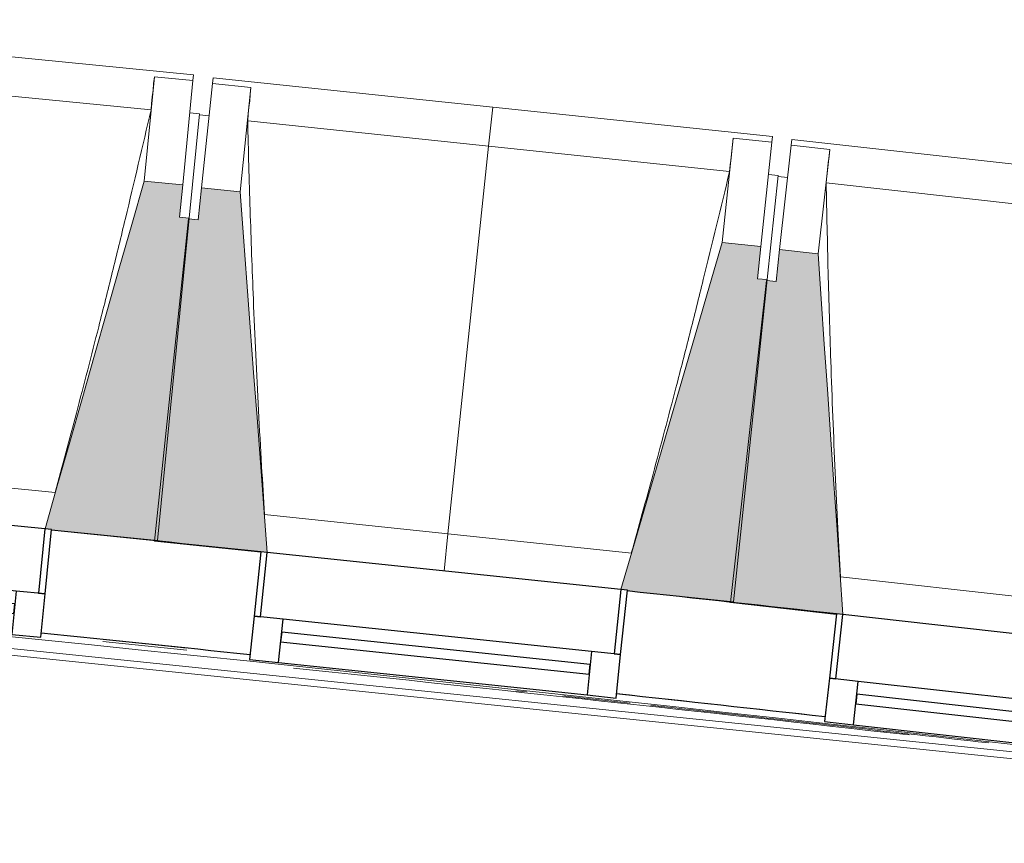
# Model space of a CAD drawing. Header units: millimetres. Extents: x -2845 to 74565, y -36590 to 13748.
# Tile 67 of 82: x 45767 to 47290, y -15295 to -14021. Entities that reach past the tile are written whole.
import ezdxf

# ---------------------------------------------------------------- set-up
doc = ezdxf.new("R2010")
doc.units = ezdxf.units.MM
for name, color, linetype, lineweight in [('A-FLOR', 7, 'Continuous', 25), ('A-FLOR-HRAL', 7, 'Continuous', 18), ('A-GENM', 7, 'Continuous', 18), ('A-GLAZ', 7, 'Continuous', 25), ('I-WALL', 7, 'Continuous', 25), ('S-BEAM', 7, 'Continuous', 18)]:
    doc.layers.add(name, color=color, linetype=linetype, lineweight=lineweight)

# ---------------------------------------------------------------- blocks, each defined once
blk = doc.blocks.new('20_MUR PREFA_01 - Type 1-3119337-2021_015_1111_DCE_1_50_N0 FINI_CFA_DIS')
at = {"layer": 'A-GENM'}
for p, q in [((0, 722.1), (0, 661.4)), ((0, 661.4), (0, 58.5)), ((0, 0.7), (0, 58.5))]:
    blk.add_line(p, q, dxfattribs=at)
blk = doc.blocks.new('B02_DC_STR_rvt-1-2021_015_1111_DCE_1_50_N0 FINI_CFA_DIS')
at = {"layer": 'S-BEAM', "lineweight": 5, "true_color": 0x787878}
for points in [[(-7189.4, -14826.3), (-7140.4, -14327.8), (-7155.3, -14326.4), (-7150.4, -14276.6), (-7210.1, -14270.7), (-7363.4, -14808.5), (-7353.5, -14809.5), (-7353.5, -14810.2), (-7257.6, -14819.6)], [(-7019.9, -14845), (-7061.8, -14287.3), (-7121.5, -14281.1), (-7126.7, -14330.8), (-7141.6, -14329.2), (-7193.9, -14827.4), (-7029.8, -14844.6), (-7029.7, -14843.9), (-7025.1, -14844.4)], [(-6298.8, -14921.3), (-6246.5, -14423.1), (-6261.4, -14421.6), (-6256.2, -14371.9), (-6315.9, -14365.6), (-6472.6, -14902.4), (-6462.8, -14903.4), (-6462.8, -14904.1), (-6364.1, -14914.5)], [(-6129.3, -14941.1), (-6167.6, -14383.2), (-6227.3, -14376.5), (-6232.8, -14426.2), (-6247.7, -14424.6), (-6303.2, -14922.4), (-6139.2, -14940.7), (-6139.2, -14940)]]:
    blk.add_hatch(color=8, dxfattribs=at).paths.add_polyline_path(points)
at = {"layer": 'S-BEAM'}
for p, q in [((-7133.7, -14106.3), (-7999.5, -14021.1)), ((-7199.5, -14160.7), (-7945.5, -14087.4)), ((-7194.3, -14109.4), (-7210.1, -14270.7)), ((-7194.3, -14109.4), (-7134.6, -14115.3)), ((-7194.3, -14109.7), (-7194.3, -14109.4)), ((-7134.6, -14115.3), (-7150.4, -14276.6)), ((-7133.7, -14106.3), (-7134.6, -14115.3)), ((-7104.5, -14119.9), (-7103.6, -14110.9)), ((-6238.3, -14201.6), (-7103.6, -14110.9)), ((-7121.5, -14281.1), (-7104.5, -14119.9)), ((-7104.5, -14119.9), (-7044.9, -14126.1)), ((-7061.8, -14287.3), (-7044.9, -14126.1)), ((-7044.9, -14126.1), (-7044.9, -14126.4)), ((-7124.5, -14166.5), (-7140.4, -14327.8)), ((-7124.5, -14166.5), (-7139.4, -14165)), ((-7109.8, -14169.6), (-7124.7, -14168)), ((-6304.6, -14255.7), (-7050, -14177.4)), ((-6299, -14204.4), (-6315.9, -14365.6)), ((-6299, -14204.4), (-6239.3, -14210.6)), ((-6299, -14204.6), (-6299, -14204.4)), ((-6238.3, -14201.6), (-6239.3, -14210.6)), ((-6209.3, -14215.4), (-6208.3, -14206.4)), ((-5343.7, -14302.8), (-6208.3, -14206.4)), ((-6239.3, -14210.6), (-6256.2, -14371.9)), ((-6227.3, -14376.5), (-6209.3, -14215.4)), ((-6209.3, -14215.4), (-6149.7, -14222.1)), ((-6167.6, -14383.2), (-6149.7, -14222.1)), ((-6149.7, -14222.1), (-6149.7, -14222.3)), ((-6229.6, -14261.9), (-6246.5, -14423.1)), ((-6229.6, -14261.9), (-6244.5, -14260.4)), ((-6214.8, -14265.1), (-6229.7, -14263.5)), ((-7150.4, -14276.6), (-7210.1, -14270.7)), ((-7155.3, -14326.4), (-7150.4, -14276.6)), ((-7121.5, -14281.1), (-7126.7, -14330.8)), ((-7061.8, -14287.3), (-7121.5, -14281.1)), ((-5410.2, -14356.4), (-6155.2, -14273.4)), ((-7141.6, -14329.2), (-7193.9, -14827.4)), ((-7189.4, -14826.3), (-7140.4, -14327.8)), ((-7140.4, -14327.8), (-7155.3, -14326.4)), ((-7126.7, -14330.8), (-7141.6, -14329.2)), ((-6256.2, -14371.9), (-6315.9, -14365.6)), ((-6261.4, -14421.6), (-6256.2, -14371.9)), ((-6227.3, -14376.5), (-6232.8, -14426.2)), ((-6167.6, -14383.2), (-6227.3, -14376.5)), ((-6246.5, -14423.1), (-6261.4, -14421.6)), ((-6247.7, -14424.6), (-6303.2, -14922.4)), ((-6298.8, -14921.3), (-6246.5, -14423.1)), ((-6232.8, -14426.2), (-6247.7, -14424.6)), ((-7915.4, -14696.2), (-7347.6, -14752)), ((-7023.9, -14786.4), (-6456.5, -14846)), ((-7353.7, -14810.2), (-7189.4, -14826.3)), ((-7193.9, -14827.4), (-7029.8, -14844.6)), ((-6133, -14882.5), (-5566, -14945.7)), ((-6462.9, -14904.1), (-6298.8, -14921.3)), ((-6303.2, -14922.4), (-6139.2, -14940.7))]:
    blk.add_line(p, q, dxfattribs=at)
at = {"layer": 'S-BEAM', "flags": 128}
for points in [[(-7199.5, -14160.7), (-7198.5, -14150.5), (-7197.5, -14140.3), (-7196.4, -14130.1), (-7195.4, -14119.9), (-7194.3, -14109.7)], [(-7044.9, -14126.4), (-7045.9, -14136.6), (-7046.9, -14146.8), (-7048, -14157), (-7049, -14167.2), (-7050, -14177.4)], [(-6304.6, -14255.7), (-6303.5, -14245.4), (-6302.4, -14235.2), (-6301.2, -14225), (-6300.1, -14214.8), (-6299, -14204.6)], [(-6149.7, -14222.3), (-6150.8, -14232.5), (-6151.9, -14242.7), (-6153, -14252.9), (-6154.1, -14263.2), (-6155.2, -14273.4)], [(-7210.1, -14270.7), (-7229.3, -14338), (-7248.5, -14405.3), (-7267.7, -14472.7), (-7286.8, -14540), (-7306, -14607.3), (-7325.2, -14674.6), (-7344.4, -14741.9), (-7363.4, -14808.5)], [(-7019.9, -14845), (-7025.1, -14775.9), (-7030.3, -14706.1), (-7035.5, -14636.3), (-7040.8, -14566.5), (-7046, -14496.7), (-7051.3, -14426.9), (-7056.5, -14357.1), (-7061.8, -14287.3)], [(-6315.9, -14365.6), (-6335.5, -14432.8), (-6355.1, -14500), (-6374.7, -14567.1), (-6394.3, -14634.3), (-6414, -14701.5), (-6433.6, -14768.7), (-6453.2, -14835.9), (-6472.6, -14902.4)], [(-6129.3, -14941.1), (-6134.1, -14871.9), (-6138.9, -14802.1), (-6143.7, -14732.3), (-6148.5, -14662.5), (-6153.3, -14592.6), (-6158.1, -14522.8), (-6162.8, -14453), (-6167.6, -14383.2)]]:
    blk.add_lwpolyline(points, dxfattribs=at)
at = {"layer": 'S-BEAM'}
for points, knots in [([(-7347.8, -14752), (-7336.6, -14711.3), (-7319.7, -14648.2), (-7297.4, -14562.7), (-7278.9, -14490.3), (-7259.4, -14412.2), (-7232.2, -14300.5), (-7212.5, -14216.7), (-7199.5, -14160.7)], [0.0183438, 0.0183438, 0.0183438, 0.0183438, 0.2222222, 0.3333333, 0.4444444, 0.5833333, 0.7222222, 1, 1, 1, 1]), ([(-7050, -14177.4), (-7048.9, -14223.4), (-7047, -14292.3), (-7043.9, -14384.1), (-7041, -14458.9), (-7037.5, -14539.3), (-7033.3, -14625.4), (-7028.7, -14707.9), (-7025.4, -14761.5), (-7023.8, -14786.5)], [0, 0, 0, 0, 0.2222222, 0.3333333, 0.4444444, 0.5833333, 0.7222222, 0.8611111, 0.9816328, 0.9816328, 0.9816328, 0.9816328]), ([(-6456.6, -14846), (-6445.2, -14805.3), (-6427.9, -14742.4), (-6405.1, -14657), (-6386.1, -14584.7), (-6366.1, -14506.8), (-6338.2, -14395.2), (-6317.9, -14311.6), (-6304.6, -14255.7)], [0.0183438, 0.0183438, 0.0183438, 0.0183438, 0.2222222, 0.3333333, 0.4444444, 0.5833333, 0.7222222, 1, 1, 1, 1]), ([(-6155.2, -14273.4), (-6154.3, -14319.3), (-6152.9, -14388.2), (-6150.3, -14480.1), (-6148, -14554.8), (-6145, -14635.2), (-6141.3, -14721.4), (-6137.3, -14803.9), (-6134.3, -14857.6), (-6132.9, -14882.5)], [0, 0, 0, 0, 0.2222222, 0.3333333, 0.4444444, 0.5833333, 0.7222222, 0.8611111, 0.9816328, 0.9816328, 0.9816328, 0.9816328])]:
    blk.add_open_spline(points, degree=3, knots=knots, dxfattribs=at)
at = {"layer": 'S-BEAM', "color": 5, "lineweight": 25, "true_color": 0x0000ff, "rotation": 354.0108088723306}
blk.add_blockref('20_MUR PREFA_01 - Type 1-3119337-2021_015_1111_DCE_1_50_N0 FINI_CFA_DIS', (-6746.3, -14874.4), dxfattribs=at)
blk = doc.blocks.new('XXX_VIDE FENETRE - 550-377501-2021_015_1111_DCE_1_50_N0 FINI_CFA_DIS')
at = {"layer": 'A-GLAZ'}
for p, q in [((-285, 0), (-285, -100)), ((-275, 0), (-285, 0)), ((275, 0), (-275, 0)), ((-275, -100), (-275, 0)), ((285, 0), (275, 0)), ((275, 0), (275, -100)), ((285, -100), (285, 0)), ((-285, -100), (-275, -100)), ((-240, -100), (-285, -100)), ((-285, -100), (-285, -167.5)), ((-240, -167.5), (-240, -100)), ((240, -100), (-240, -100)), ((240, -100), (240, -167.5)), ((285, -100), (240, -100)), ((275, -100), (285, -100)), ((285, -167.5), (285, -100)), ((-285, -167.5), (-240, -167.5)), ((-240, -167.5), (240, -167.5)), ((240, -167.5), (285, -167.5))]:
    blk.add_line(p, q, dxfattribs=at)
at = {"layer": 'A-GLAZ', "color": 173, "true_color": 0x5c63b1}
for p, q in [((240, -120), (-240, -120)), ((-240, -120), (-240, -135)), ((240, -135), (240, -120)), ((-240, -135), (240, -135))]:
    blk.add_line(p, q, dxfattribs=at)
blk = doc.blocks.new('Garde-corps - Garde-corps-505843-2021_015_1111_DCE_1_50_N0 FINI_CFA_DIS')
at = {"layer": 'A-FLOR-HRAL'}
for p, q in [((-9825.2, -14754.7), (-4600.3, -15294.7)), ((-9591.9, -14768.4), (-4588.7, -15285.5)), ((-7273.8, -14982.5), (-7144.3, -14995.9)), ((-6635.1, -15058.7), (-6618.7, -15060.5)), ((-6562.5, -15066.5), (-6458.6, -15077.8)), ((-6479.6, -15063.6), (-6333.6, -15079.5)), ((-6318.2, -15081.2), (-6156.9, -15099.1))]:
    blk.add_line(p, q, dxfattribs=at)
for radius, start, end in [(137273, 83.001273, 85.19666), (137283.1, 84.030833, 84.166322), (137269.6, 83.602126, 84.001978), (137271.2, 83.550483, 83.770246)]:
    blk.add_arc((-21322.9, -151541.9), radius, start, end, dxfattribs=at)
blk = doc.blocks.new('B02_ARC_rvt-1-2021_015_1111_DCE_1_50_N0 FINI_CFA_DIS')
at = {"layer": 'A-FLOR'}
for p, q in [((-6460.5, -14904.7), (-6462.9, -14904.4)), ((-7208.7, -14986.2), (-7273.6, -14979.6)), ((-7143.9, -14993), (-7207.8, -14986.3))]:
    blk.add_line(p, q, dxfattribs=at)
at = {"layer": 'I-WALL'}
for radius, start, end in [(137443.1, 84.03081, 84.166576), (137443.1, 83.657428, 83.793194), (137283.1, 84.030833, 84.166323), (137283.1, 83.657451, 83.79294)]:
    blk.add_arc((-21322.9, -151541.9), radius, start, end, dxfattribs=at)
at = {"layer": 'A-FLOR-HRAL', "lineweight": 18}
blk.add_blockref('Garde-corps - Garde-corps-505843-2021_015_1111_DCE_1_50_N0 FINI_CFA_DIS', (0, 0), dxfattribs=at)
at = {"layer": 'A-GLAZ', "lineweight": 18}
for p, rotation in [((-7637.2, -14781.6), 354.383875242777), ((-6746.2, -14873.7), 354.0108088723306), ((-5855.9, -14971.6), 353.6377425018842)]:
    blk.add_blockref('XXX_VIDE FENETRE - 550-377501-2021_015_1111_DCE_1_50_N0 FINI_CFA_DIS', p, dxfattribs=dict(at, rotation=rotation))

msp = doc.modelspace()

# ---------------------------------------------------------------- block references
at = {"lineweight": 5}
for name in ['B02_DC_STR_rvt-1-2021_015_1111_DCE_1_50_N0 FINI_CFA_DIS', 'B02_ARC_rvt-1-2021_015_1111_DCE_1_50_N0 FINI_CFA_DIS']:
    msp.add_blockref(name, (53169.3, 0), dxfattribs=at)

doc.saveas('drawing.dxf')
